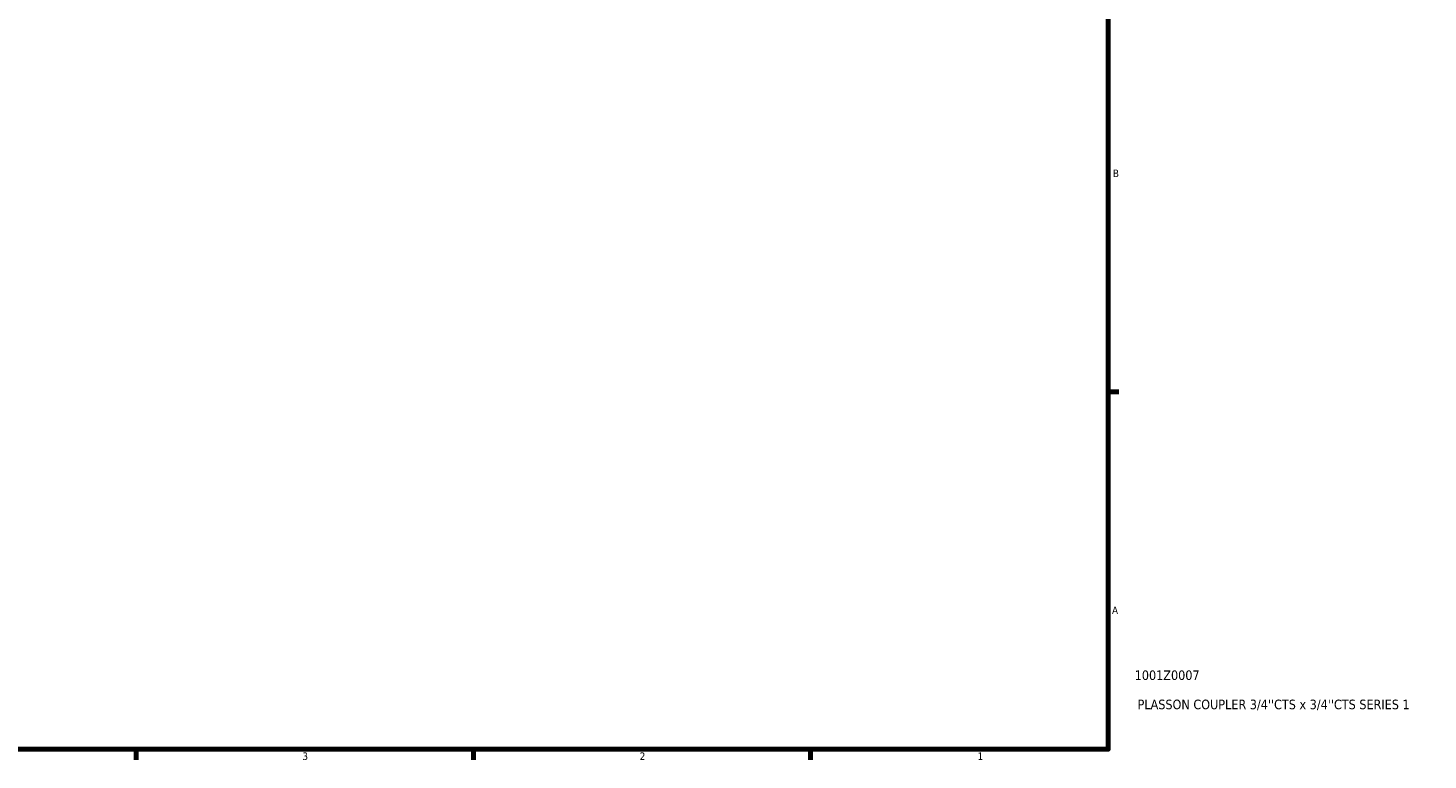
# Model space of a CAD drawing. Header units: inches. Extents: x 0.1 to 37.5, y -5 to 21.4.
# Tile 7 of 10: x 19.9 to 37.5, y 0.9 to 10.1. Entities that reach past the tile are written whole.
import ezdxf

# ---------------------------------------------------------------- set-up
doc = ezdxf.new("R2010")
doc.units = ezdxf.units.IN
doc.header["$MEASUREMENT"] = 0
doc.layers.add('Border (ANSI)', color=7, linetype='Continuous', lineweight=70)
doc.layers.add('Title (ANSI)', color=7, linetype='Continuous', lineweight=50)
doc.styles.add('Note Text (ANSI)', font='tahoma.ttf')
doc.styles.add('Text Style29', font='tahoma.ttf')

# ---------------------------------------------------------------- blocks, each defined once
blk = doc.blocks.new('Borders Default Border')
at = {"layer": 'Border (ANSI)'}
for p, q in [((33.5, 5.5), (33.634, 5.5)), ((21.25, 1), (21.25, 0.866)), ((25.5, 1), (25.5, 0.866)), ((29.75, 1), (29.75, 0.866))]:
    blk.add_line(p, q, dxfattribs=at)
at = {"layer": 'Border (ANSI)', "flags": 128}
blk.add_lwpolyline([(0.5, 1), (0.5, 21), (33.5, 21), (33.5, 1), (0.5, 1)], dxfattribs=at)
at = {"layer": 'Border (ANSI)', "color": 5, "true_color": 0x0000ff, "char_height": 0.0945, "attachment_point": 7, "style": 'Note Text (ANSI)'}
for s, insert in [('B', (33.558, 8.203)), ('A', (33.547, 2.703)), ('3', (23.346, 0.864)), ('2', (27.596, 0.866)), ('1', (31.854, 0.866))]:
    blk.add_mtext(s, dxfattribs=dict(at, insert=insert))
blk = doc.blocks.new('Title Blocks ANSI - Large')
at = {"layer": 'Title (ANSI)', "color": 5, "true_color": 0x0000ff, "style": 'Text Style29'}
for tag, p in [('PART_NUMBER_001', (0.333, 0.873)), ('DESCRIPTION_001', (0.369, 0.505))]:
    blk.add_attdef(tag, p, '', height=0.12, dxfattribs=at)

msp = doc.modelspace()

# ---------------------------------------------------------------- block references
msp.add_blockref('Borders Default Border', (0, 0))
msp.add_blockref('Title Blocks ANSI - Large', (33.5, 1)).add_auto_attribs({'PART_NUMBER_001': '1001Z0007', 'DESCRIPTION_001': "PLASSON COUPLER 3/4''CTS x 3/4''CTS SERIES 1"})

doc.saveas('drawing.dxf')
